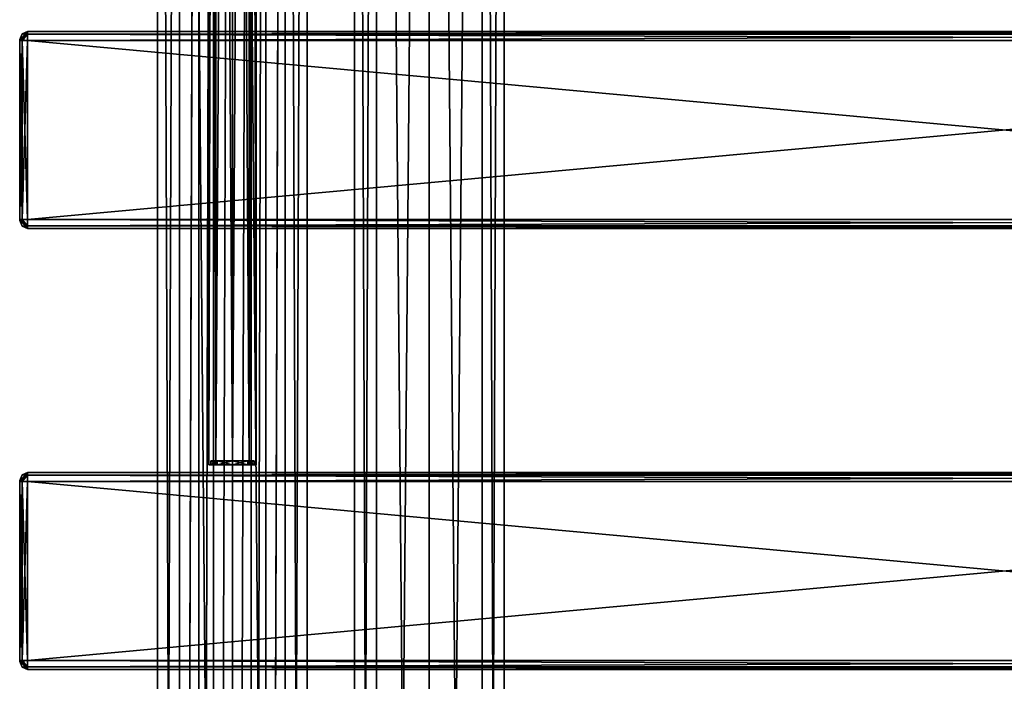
# Model space of a CAD drawing. Extents: x -54 to 446, y -6 to 1624.
# Tile 15 of 225: x -54 to 196, y 796 to 964. Entities that reach past the tile are written whole.
import ezdxf

# ---------------------------------------------------------------- set-up
doc = ezdxf.new("R2010")
doc.units = 0
doc.header["$LTSCALE"] = 46.933333
for name, color, linetype in [('1621', 7, 'CONTINUOUS'), ('1622', 7, 'CONTINUOUS'), ('1623', 7, 'CONTINUOUS'), ('1654', 7, 'CONTINUOUS'), ('1655', 7, 'CONTINUOUS'), ('1656', 7, 'CONTINUOUS'), ('215', 7, 'CONTINUOUS'), ('216', 7, 'CONTINUOUS'), ('247', 7, 'CONTINUOUS'), ('248', 7, 'CONTINUOUS'), ('315', 7, 'CONTINUOUS'), ('317', 7, 'CONTINUOUS'), ('318', 7, 'CONTINUOUS'), ('319', 7, 'CONTINUOUS'), ('320', 7, 'CONTINUOUS'), ('321', 7, 'CONTINUOUS'), ('322', 7, 'CONTINUOUS'), ('323', 7, 'CONTINUOUS'), ('324', 7, 'CONTINUOUS'), ('325', 7, 'CONTINUOUS'), ('326', 7, 'CONTINUOUS'), ('327', 7, 'CONTINUOUS'), ('328', 7, 'CONTINUOUS'), ('329', 7, 'CONTINUOUS'), ('330', 7, 'CONTINUOUS'), ('331', 7, 'CONTINUOUS'), ('332', 7, 'CONTINUOUS'), ('445', 7, 'CONTINUOUS'), ('447', 7, 'CONTINUOUS'), ('448', 7, 'CONTINUOUS'), ('449', 7, 'CONTINUOUS'), ('450', 7, 'CONTINUOUS'), ('451', 7, 'CONTINUOUS'), ('452', 7, 'CONTINUOUS'), ('453', 7, 'CONTINUOUS'), ('454', 7, 'CONTINUOUS'), ('455', 7, 'CONTINUOUS'), ('456', 7, 'CONTINUOUS'), ('457', 7, 'CONTINUOUS'), ('458', 7, 'CONTINUOUS'), ('459', 7, 'CONTINUOUS'), ('460', 7, 'CONTINUOUS'), ('461', 7, 'CONTINUOUS'), ('462', 7, 'CONTINUOUS')]:
    doc.layers.add(name, color=color, linetype=linetype)

msp = doc.modelspace()

# ---------------------------------------------------------------- linework, layer by layer
at = {"layer": '1621', "linetype": 'CONTINUOUS'}
for points in [[(-6, 851), (-4.24, 851, -4.24), (-5.5, 851), (-6, 851)], [(-4.24, 851, 4.24), (-6, 851), (-5.5, 851), (-4.24, 851, 4.24)], [(-5.5, 851), (-4.24, 851, -4.24), (-3.89, 851, -3.89), (-5.5, 851)], [(-3.89, 851, 3.89), (-4.24, 851, 4.24), (-5.5, 851), (-3.89, 851, 3.89)], [(0, 851, 6), (-4.24, 851, 4.24), (0, 851, 5.5), (0, 851, 6)], [(-4.24, 851, -4.24), (0, 851, -6), (-3.89, 851, -3.89), (-4.24, 851, -4.24)], [(0, 851, 5.5), (-4.24, 851, 4.24), (-3.89, 851, 3.89), (0, 851, 5.5)], [(-3.89, 851, -3.89), (0, 851, -6), (0, 851, -5.5), (-3.89, 851, -3.89)], [(4.24, 851, 4.24), (0, 851, 6), (3.89, 851, 3.89), (4.24, 851, 4.24)], [(0, 851, 6), (0, 851, 5.5), (3.89, 851, 3.89), (0, 851, 6)], [(0, 851, -6), (4.24, 851, -4.24), (0, 851, -5.5), (0, 851, -6)], [(0, 851, -5.5), (4.24, 851, -4.24), (3.89, 851, -3.89), (0, 851, -5.5)], [(5.5, 851), (4.24, 851, 4.24), (3.89, 851, 3.89), (5.5, 851)], [(3.89, 851, -3.89), (4.24, 851, -4.24), (5.5, 851), (3.89, 851, -3.89)], [(6, 851), (4.24, 851, 4.24), (5.5, 851), (6, 851)], [(4.24, 851, -4.24), (6, 851), (5.5, 851), (4.24, 851, -4.24)]]:
    msp.add_3dface(points, dxfattribs=at)
at = {"layer": '1622', "linetype": 'CONTINUOUS'}
for points in [[(-4.24, 1536, 4.24), (-6, 1536), (-4.24, 851, 4.24), (-4.24, 1536, 4.24)], [(-6, 1536), (-4.24, 1536, -4.24), (-6, 851), (-6, 1536)], [(-6, 1536), (-6, 851), (-4.24, 851, 4.24), (-6, 1536)], [(-4.24, 1536, -4.24), (-4.24, 851, -4.24), (-6, 851), (-4.24, 1536, -4.24)], [(0, 1536, 6), (-4.24, 1536, 4.24), (0, 851, 6), (0, 1536, 6)], [(0, 851, 6), (-4.24, 1536, 4.24), (-4.24, 851, 4.24), (0, 851, 6)], [(-4.24, 1536, -4.24), (0, 1536, -6), (-4.24, 851, -4.24), (-4.24, 1536, -4.24)], [(0, 1536, -6), (0, 851, -6), (-4.24, 851, -4.24), (0, 1536, -6)]]:
    msp.add_3dface(points, dxfattribs=at)
at = {"layer": '1623', "linetype": 'CONTINUOUS'}
for points in [[(4.24, 1536, 4.24), (0, 1536, 6), (4.24, 851, 4.24), (4.24, 1536, 4.24)], [(0, 1536, 6), (0, 851, 6), (4.24, 851, 4.24), (0, 1536, 6)], [(0, 1536, -6), (4.24, 1536, -4.24), (0, 851, -6), (0, 1536, -6)], [(4.24, 1536, -4.24), (4.24, 851, -4.24), (0, 851, -6), (4.24, 1536, -4.24)], [(4.24, 1536, -4.24), (6, 1536), (4.24, 851, -4.24), (4.24, 1536, -4.24)], [(6, 1536), (4.24, 1536, 4.24), (6, 851), (6, 1536)], [(6, 1536), (6, 851), (4.24, 851, -4.24), (6, 1536)], [(4.24, 1536, 4.24), (4.24, 851, 4.24), (6, 851), (4.24, 1536, 4.24)]]:
    msp.add_3dface(points, dxfattribs=at)
at = {"layer": '1654', "linetype": 'CONTINUOUS'}
for points in [[(-5.5, 852), (-3.89, 852, -3.89), (-3.89, 852, 3.89), (-5.5, 852)], [(0, 852, -5.5), (0, 852, 5.5), (-3.89, 852, 3.89), (0, 852, -5.5)], [(-3.89, 852, -3.89), (0, 852, -5.5), (-3.89, 852, 3.89), (-3.89, 852, -3.89)], [(3.89, 852, 3.89), (0, 852, 5.5), (3.89, 852, -3.89), (3.89, 852, 3.89)], [(3.89, 852, -3.89), (0, 852, 5.5), (0, 852, -5.5), (3.89, 852, -3.89)], [(5.5, 852), (3.89, 852, 3.89), (3.89, 852, -3.89), (5.5, 852)]]:
    msp.add_3dface(points, dxfattribs=at)
at = {"layer": '1655', "linetype": 'CONTINUOUS'}
for points in [[(3.89, 851, 3.89), (0, 851, 5.5), (3.89, 852, 3.89), (3.89, 851, 3.89)], [(0, 851, 5.5), (0, 852, 5.5), (3.89, 852, 3.89), (0, 851, 5.5)], [(0, 851, -5.5), (3.89, 851, -3.89), (0, 852, -5.5), (0, 851, -5.5)], [(3.89, 851, -3.89), (3.89, 852, -3.89), (0, 852, -5.5), (3.89, 851, -3.89)], [(3.89, 851, -3.89), (5.5, 851), (3.89, 852, -3.89), (3.89, 851, -3.89)], [(5.5, 851), (3.89, 851, 3.89), (5.5, 852), (5.5, 851)], [(5.5, 851), (5.5, 852), (3.89, 852, -3.89), (5.5, 851)], [(3.89, 851, 3.89), (3.89, 852, 3.89), (5.5, 852), (3.89, 851, 3.89)]]:
    msp.add_3dface(points, dxfattribs=at)
at = {"layer": '1656', "linetype": 'CONTINUOUS'}
for points in [[(-3.89, 851, 3.89), (-5.5, 851), (-3.89, 852, 3.89), (-3.89, 851, 3.89)], [(-5.5, 851), (-3.89, 851, -3.89), (-5.5, 852), (-5.5, 851)], [(-5.5, 851), (-5.5, 852), (-3.89, 852, 3.89), (-5.5, 851)], [(-3.89, 851, -3.89), (-3.89, 852, -3.89), (-5.5, 852), (-3.89, 851, -3.89)], [(0, 851, 5.5), (-3.89, 851, 3.89), (0, 852, 5.5), (0, 851, 5.5)], [(0, 852, 5.5), (-3.89, 851, 3.89), (-3.89, 852, 3.89), (0, 852, 5.5)], [(-3.89, 851, -3.89), (0, 851, -5.5), (-3.89, 852, -3.89), (-3.89, 851, -3.89)], [(0, 851, -5.5), (0, 852, -5.5), (-3.89, 852, -3.89), (0, 851, -5.5)]]:
    msp.add_3dface(points, dxfattribs=at)
at = {"layer": '215', "color": 7, "linetype": 'CONTINUOUS'}
for points in [[(0, 2, 19), (13.44, 2, 13.44), (0, 1534, 19), (0, 2, 19)], [(0, 1534, 19), (13.44, 2, 13.44), (13.44, 1534, 13.44), (0, 1534, 19)], [(8.52, 44.74, -16.98), (8.52, 1491.26, -16.98), (13.44, 1534, -13.44), (8.52, 44.74, -16.98)], [(8.52, 35.26, -16.98), (8.52, 44.74, -16.98), (13.44, 1534, -13.44), (8.52, 35.26, -16.98)], [(13.44, 2, -13.44), (8.52, 35.26, -16.98), (13.44, 1534, -13.44), (13.44, 2, -13.44)], [(19, 2), (13.44, 2, -13.44), (19, 1534), (19, 2)], [(19, 1534), (13.44, 2, -13.44), (13.44, 1534, -13.44), (19, 1534)], [(13.44, 2, 13.44), (19, 2), (13.44, 1534, 13.44), (13.44, 2, 13.44)], [(13.44, 1534, 13.44), (19, 2), (19, 1534), (13.44, 1534, 13.44)], [(4.79, 1487.51, -18.39), (8.52, 1491.26, -16.98), (4.79, 48.49, -18.39), (4.79, 1487.51, -18.39)], [(4.79, 48.49, -18.39), (8.52, 1491.26, -16.98), (8.52, 44.74, -16.98), (4.79, 48.49, -18.39)], [(0, 1486.25, -19), (4.79, 1487.51, -18.39), (0, 49.75, -19), (0, 1486.25, -19)], [(0, 49.75, -19), (4.79, 1487.51, -18.39), (4.79, 48.49, -18.39), (0, 49.75, -19)]]:
    msp.add_3dface(points, dxfattribs=at)
at = {"layer": '216', "color": 7, "linetype": 'CONTINUOUS'}
for points in [[(-19, 1534), (-13.44, 1534, -13.44), (-19, 2), (-19, 1534)], [(-19, 2), (-13.44, 1534, -13.44), (-13.44, 2, -13.44), (-19, 2)], [(-13.44, 1534, 13.44), (-19, 1534), (-13.44, 2, 13.44), (-13.44, 1534, 13.44)], [(-13.44, 2, 13.44), (-19, 1534), (-19, 2), (-13.44, 2, 13.44)], [(0, 2, 19), (0, 1534, 19), (-13.44, 1534, 13.44), (0, 2, 19)], [(0, 2, 19), (-13.44, 1534, 13.44), (-13.44, 2, 13.44), (0, 2, 19)], [(-13.44, 1534, -13.44), (-8.52, 1500.74, -16.98), (-13.44, 2, -13.44), (-13.44, 1534, -13.44)], [(-8.52, 1500.74, -16.98), (-8.52, 1491.26, -16.98), (-13.44, 2, -13.44), (-8.52, 1500.74, -16.98)], [(-13.44, 2, -13.44), (-8.52, 1491.26, -16.98), (-8.52, 44.74, -16.98), (-13.44, 2, -13.44)], [(-8.52, 1491.26, -16.98), (-4.79, 1487.51, -18.39), (-8.52, 44.74, -16.98), (-8.52, 1491.26, -16.98)], [(-8.52, 44.74, -16.98), (-4.79, 1487.51, -18.39), (-4.79, 48.49, -18.39), (-8.52, 44.74, -16.98)], [(-4.79, 1487.51, -18.39), (0, 1486.25, -19), (-4.79, 48.49, -18.39), (-4.79, 1487.51, -18.39)], [(0, 1486.25, -19), (0, 49.75, -19), (-4.79, 48.49, -18.39), (0, 1486.25, -19)]]:
    msp.add_3dface(points, dxfattribs=at)
at = {"layer": '247', "color": 7, "linetype": 'CONTINUOUS'}
for points in [[(63.44, 1534, 13.44), (50, 1534, 19), (63.44, 2, 13.44), (63.44, 1534, 13.44)], [(63.44, 2, 13.44), (50, 1534, 19), (50, 2, 19), (63.44, 2, 13.44)], [(50, 1534, -19), (63.44, 1534, -13.44), (50, 2, -19), (50, 1534, -19)], [(50, 2, -19), (63.44, 1534, -13.44), (63.44, 2, -13.44), (50, 2, -19)], [(69, 1534), (63.44, 1534, 13.44), (69, 2), (69, 1534)], [(69, 2), (63.44, 1534, 13.44), (63.44, 2, 13.44), (69, 2)], [(63.44, 1534, -13.44), (69, 1534), (63.44, 2, -13.44), (63.44, 1534, -13.44)], [(63.44, 2, -13.44), (69, 1534), (69, 2), (63.44, 2, -13.44)]]:
    msp.add_3dface(points, dxfattribs=at)
at = {"layer": '248', "color": 7, "linetype": 'CONTINUOUS'}
for points in [[(31, 1534), (36.56, 1534, -13.44), (31, 2), (31, 1534)], [(31, 2), (36.56, 1534, -13.44), (36.56, 2, -13.44), (31, 2)], [(36.56, 1534, 13.44), (31, 1534), (36.56, 2, 13.44), (36.56, 1534, 13.44)], [(36.56, 2, 13.44), (31, 1534), (31, 2), (36.56, 2, 13.44)], [(50, 2, 19), (50, 1534, 19), (36.56, 1534, 13.44), (50, 2, 19)], [(50, 1534, -19), (50, 2, -19), (36.56, 2, -13.44), (50, 1534, -19)], [(36.56, 1534, -13.44), (50, 1534, -19), (36.56, 2, -13.44), (36.56, 1534, -13.44)], [(50, 2, 19), (36.56, 1534, 13.44), (36.56, 2, 13.44), (50, 2, 19)]]:
    msp.add_3dface(points, dxfattribs=at)
at = {"layer": '315', "color": 7, "linetype": 'CONTINUOUS'}
for points in [[(-54, 959, 21.25), (-54, 958.93, 21.07), (-54, 959, 26.75), (-54, 959, 21.25)], [(-54, 959, 26.75), (-54, 958.93, 21.07), (-54, 958.93, 26.93), (-54, 959, 26.75)], [(-54, 958.93, 21.07), (-54, 958.75, 21), (-54, 958.93, 26.93), (-54, 958.93, 21.07)], [(-54, 958.93, 26.93), (-54, 958.75, 21), (-54, 958.75, 27), (-54, 958.93, 26.93)], [(-54, 958.75, 27), (-54, 958.75, 21), (-54, 913.25, 21), (-54, 958.75, 27)], [(-54, 913.25, 27), (-54, 958.75, 27), (-54, 913.25, 21), (-54, 913.25, 27)], [(-54, 913.07, 26.93), (-54, 913.25, 27), (-54, 913.07, 21.07), (-54, 913.07, 26.93)], [(-54, 913.07, 21.07), (-54, 913.25, 27), (-54, 913.25, 21), (-54, 913.07, 21.07)], [(-54, 913, 26.75), (-54, 913.07, 26.93), (-54, 913, 21.25), (-54, 913, 26.75)], [(-54, 913, 21.25), (-54, 913.07, 26.93), (-54, 913.07, 21.07), (-54, 913, 21.25)]]:
    msp.add_3dface(points, dxfattribs=at)
at = {"layer": '317', "color": 7, "linetype": 'CONTINUOUS'}
for points in [[(444, 958.75, 29), (-52, 958.75, 29), (444, 913.25, 29), (444, 958.75, 29)], [(-52, 958.75, 29), (-52, 913.25, 29), (444, 913.25, 29), (-52, 958.75, 29)]]:
    msp.add_3dface(points, dxfattribs=at)
at = {"layer": '318', "color": 7, "linetype": 'CONTINUOUS'}
for points in [[(444, 911, 26.75), (-52, 911, 26.75), (444, 911, 21.25), (444, 911, 26.75)], [(-52, 911, 26.75), (-52, 911, 21.25), (444, 911, 21.25), (-52, 911, 26.75)]]:
    msp.add_3dface(points, dxfattribs=at)
at = {"layer": '319', "color": 7, "linetype": 'CONTINUOUS'}
for points in [[(444, 913.25, 19), (-52, 913.25, 19), (444, 958.75, 19), (444, 913.25, 19)], [(-52, 913.25, 19), (-52, 958.75, 19), (444, 958.75, 19), (-52, 913.25, 19)]]:
    msp.add_3dface(points, dxfattribs=at)
at = {"layer": '320', "color": 7, "linetype": 'CONTINUOUS'}
for points in [[(-52, 961, 26.75), (444, 961, 26.75), (-52, 961, 21.25), (-52, 961, 26.75)], [(-52, 961, 21.25), (444, 961, 26.75), (444, 961, 21.25), (-52, 961, 21.25)]]:
    msp.add_3dface(points, dxfattribs=at)
at = {"layer": '321', "color": 7, "linetype": 'CONTINUOUS'}
for points in [[(-52, 961, 26.75), (-52, 960.34, 28.34), (444, 961, 26.75), (-52, 961, 26.75)], [(444, 961, 26.75), (-52, 960.34, 28.34), (444, 960.34, 28.34), (444, 961, 26.75)], [(-52, 960.34, 28.34), (-52, 958.75, 29), (444, 960.34, 28.34), (-52, 960.34, 28.34)], [(444, 960.34, 28.34), (-52, 958.75, 29), (444, 958.75, 29), (444, 960.34, 28.34)]]:
    msp.add_3dface(points, dxfattribs=at)
at = {"layer": '322', "color": 7, "linetype": 'CONTINUOUS'}
for points in [[(444, 913.25, 29), (-52, 913.25, 29), (-52, 911.66, 28.34), (444, 913.25, 29)], [(444, 913.25, 29), (-52, 911.66, 28.34), (444, 911.66, 28.34), (444, 913.25, 29)], [(-52, 911.66, 28.34), (-52, 911, 26.75), (444, 911.66, 28.34), (-52, 911.66, 28.34)], [(444, 911.66, 28.34), (-52, 911, 26.75), (444, 911, 26.75), (444, 911.66, 28.34)]]:
    msp.add_3dface(points, dxfattribs=at)
at = {"layer": '323', "color": 7, "linetype": 'CONTINUOUS'}
for points in [[(-52, 911.66, 19.66), (-52, 913.25, 19), (444, 911.66, 19.66), (-52, 911.66, 19.66)], [(444, 911.66, 19.66), (-52, 913.25, 19), (444, 913.25, 19), (444, 911.66, 19.66)], [(444, 911, 21.25), (-52, 911, 21.25), (-52, 911.66, 19.66), (444, 911, 21.25)], [(444, 911, 21.25), (-52, 911.66, 19.66), (444, 911.66, 19.66), (444, 911, 21.25)]]:
    msp.add_3dface(points, dxfattribs=at)
at = {"layer": '324', "color": 7, "linetype": 'CONTINUOUS'}
for points in [[(-52, 960.34, 19.66), (-52, 961, 21.25), (444, 960.34, 19.66), (-52, 960.34, 19.66)], [(444, 960.34, 19.66), (-52, 961, 21.25), (444, 961, 21.25), (444, 960.34, 19.66)], [(444, 958.75, 19), (-52, 958.75, 19), (-52, 960.34, 19.66), (444, 958.75, 19)], [(444, 958.75, 19), (-52, 960.34, 19.66), (444, 960.34, 19.66), (444, 958.75, 19)]]:
    msp.add_3dface(points, dxfattribs=at)
at = {"layer": '325', "color": 7, "linetype": 'CONTINUOUS'}
for points in [[(-52, 960.34, 19.66), (-54, 959, 21.25), (-53.41, 960.41, 21.25), (-52, 960.34, 19.66)], [(-54, 958.93, 21.07), (-54, 959, 21.25), (-52, 960.34, 19.66), (-54, 958.93, 21.07)], [(-52, 958.75, 19), (-54, 958.93, 21.07), (-52, 960.34, 19.66), (-52, 958.75, 19)], [(-52, 961, 21.25), (-52, 960.34, 19.66), (-53.41, 960.41, 21.25), (-52, 961, 21.25)], [(-54, 958.75, 21), (-54, 958.93, 21.07), (-53.41, 958.75, 19.59), (-54, 958.75, 21)], [(-54, 958.93, 21.07), (-52, 958.75, 19), (-53.41, 958.75, 19.59), (-54, 958.93, 21.07)]]:
    msp.add_3dface(points, dxfattribs=at)
at = {"layer": '326', "color": 7, "linetype": 'CONTINUOUS'}
for points in [[(-54, 959, 21.25), (-54, 959, 26.75), (-53.41, 960.41, 26.75), (-54, 959, 21.25)], [(-54, 959, 21.25), (-53.41, 960.41, 26.75), (-53.41, 960.41, 21.25), (-54, 959, 21.25)], [(-52, 961, 26.75), (-52, 961, 21.25), (-53.41, 960.41, 21.25), (-52, 961, 26.75)], [(-53.41, 960.41, 26.75), (-52, 961, 26.75), (-53.41, 960.41, 21.25), (-53.41, 960.41, 26.75)]]:
    msp.add_3dface(points, dxfattribs=at)
at = {"layer": '327', "color": 7, "linetype": 'CONTINUOUS'}
for points in [[(-54, 958.93, 26.93), (-52, 960.34, 28.34), (-52, 961, 26.75), (-54, 958.93, 26.93)], [(-54, 958.93, 26.93), (-52, 961, 26.75), (-53.41, 960.41, 26.75), (-54, 958.93, 26.93)], [(-54, 959, 26.75), (-54, 958.93, 26.93), (-53.41, 960.41, 26.75), (-54, 959, 26.75)], [(-54, 958.93, 26.93), (-54, 958.75, 27), (-52, 960.34, 28.34), (-54, 958.93, 26.93)], [(-52, 960.34, 28.34), (-54, 958.75, 27), (-53.41, 958.75, 28.41), (-52, 960.34, 28.34)], [(-52, 958.75, 29), (-52, 960.34, 28.34), (-53.41, 958.75, 28.41), (-52, 958.75, 29)]]:
    msp.add_3dface(points, dxfattribs=at)
at = {"layer": '328', "color": 7, "linetype": 'CONTINUOUS'}
for points in [[(-54, 958.75, 27), (-54, 913.25, 27), (-53.41, 913.25, 28.41), (-54, 958.75, 27)], [(-54, 958.75, 27), (-53.41, 913.25, 28.41), (-53.41, 958.75, 28.41), (-54, 958.75, 27)], [(-52, 913.25, 29), (-52, 958.75, 29), (-53.41, 958.75, 28.41), (-52, 913.25, 29)], [(-53.41, 913.25, 28.41), (-52, 913.25, 29), (-53.41, 958.75, 28.41), (-53.41, 913.25, 28.41)]]:
    msp.add_3dface(points, dxfattribs=at)
at = {"layer": '329', "color": 7, "linetype": 'CONTINUOUS'}
for points in [[(-54, 913.25, 27), (-54, 913.07, 26.93), (-53.41, 913.25, 28.41), (-54, 913.25, 27)], [(-52, 913.25, 29), (-54, 913.07, 26.93), (-52, 911.66, 28.34), (-52, 913.25, 29)], [(-54, 913.07, 26.93), (-52, 913.25, 29), (-53.41, 913.25, 28.41), (-54, 913.07, 26.93)], [(-54, 913.07, 26.93), (-54, 913, 26.75), (-52, 911.66, 28.34), (-54, 913.07, 26.93)], [(-52, 911.66, 28.34), (-54, 913, 26.75), (-53.41, 911.59, 26.75), (-52, 911.66, 28.34)], [(-52, 911, 26.75), (-52, 911.66, 28.34), (-53.41, 911.59, 26.75), (-52, 911, 26.75)]]:
    msp.add_3dface(points, dxfattribs=at)
at = {"layer": '330', "color": 7, "linetype": 'CONTINUOUS'}
for points in [[(-54, 913, 26.75), (-54, 913, 21.25), (-53.41, 911.59, 21.25), (-54, 913, 26.75)], [(-54, 913, 26.75), (-53.41, 911.59, 21.25), (-53.41, 911.59, 26.75), (-54, 913, 26.75)], [(-52, 911, 21.25), (-52, 911, 26.75), (-53.41, 911.59, 26.75), (-52, 911, 21.25)], [(-53.41, 911.59, 21.25), (-52, 911, 21.25), (-53.41, 911.59, 26.75), (-53.41, 911.59, 21.25)]]:
    msp.add_3dface(points, dxfattribs=at)
at = {"layer": '331', "color": 7, "linetype": 'CONTINUOUS'}
for points in [[(-54, 913.07, 21.07), (-54, 913.25, 21), (-52, 911.66, 19.66), (-54, 913.07, 21.07)], [(-52, 911.66, 19.66), (-54, 913.25, 21), (-53.41, 913.25, 19.59), (-52, 911.66, 19.66)], [(-54, 913, 21.25), (-54, 913.07, 21.07), (-53.41, 911.59, 21.25), (-54, 913, 21.25)], [(-52, 911, 21.25), (-54, 913.07, 21.07), (-52, 911.66, 19.66), (-52, 911, 21.25)], [(-54, 913.07, 21.07), (-52, 911, 21.25), (-53.41, 911.59, 21.25), (-54, 913.07, 21.07)], [(-52, 913.25, 19), (-52, 911.66, 19.66), (-53.41, 913.25, 19.59), (-52, 913.25, 19)]]:
    msp.add_3dface(points, dxfattribs=at)
at = {"layer": '332', "color": 7, "linetype": 'CONTINUOUS'}
for points in [[(-54, 913.25, 21), (-54, 958.75, 21), (-53.41, 958.75, 19.59), (-54, 913.25, 21)], [(-53.41, 913.25, 19.59), (-54, 913.25, 21), (-53.41, 958.75, 19.59), (-53.41, 913.25, 19.59)], [(-52, 958.75, 19), (-52, 913.25, 19), (-53.41, 913.25, 19.59), (-52, 958.75, 19)], [(-52, 958.75, 19), (-53.41, 913.25, 19.59), (-53.41, 958.75, 19.59), (-52, 958.75, 19)]]:
    msp.add_3dface(points, dxfattribs=at)
at = {"layer": '445', "color": 7, "linetype": 'CONTINUOUS'}
for points in [[(-54, 846.93, 26.93), (-54, 847, 26.75), (-54, 846.93, 21.07), (-54, 846.93, 26.93)], [(-54, 846.93, 21.07), (-54, 847, 26.75), (-54, 847, 21.25), (-54, 846.93, 21.07)], [(-54, 846.75, 27), (-54, 846.93, 26.93), (-54, 846.75, 21), (-54, 846.75, 27)], [(-54, 846.75, 21), (-54, 846.93, 26.93), (-54, 846.93, 21.07), (-54, 846.75, 21)], [(-54, 801.25, 27), (-54, 846.75, 27), (-54, 801.25, 21), (-54, 801.25, 27)], [(-54, 801.25, 21), (-54, 846.75, 27), (-54, 846.75, 21), (-54, 801.25, 21)], [(-54, 801.07, 26.93), (-54, 801.25, 27), (-54, 801.07, 21.07), (-54, 801.07, 26.93)], [(-54, 801.07, 21.07), (-54, 801.25, 27), (-54, 801.25, 21), (-54, 801.07, 21.07)], [(-54, 801, 26.75), (-54, 801.07, 26.93), (-54, 801, 21.25), (-54, 801, 26.75)], [(-54, 801, 21.25), (-54, 801.07, 26.93), (-54, 801.07, 21.07), (-54, 801, 21.25)]]:
    msp.add_3dface(points, dxfattribs=at)
at = {"layer": '447', "color": 7, "linetype": 'CONTINUOUS'}
for points in [[(-52, 849, 26.75), (-52, 848.34, 28.34), (444, 849, 26.75), (-52, 849, 26.75)], [(444, 849, 26.75), (-52, 848.34, 28.34), (444, 848.34, 28.34), (444, 849, 26.75)], [(-52, 848.34, 28.34), (-52, 846.75, 29), (444, 848.34, 28.34), (-52, 848.34, 28.34)], [(444, 848.34, 28.34), (-52, 846.75, 29), (444, 846.75, 29), (444, 848.34, 28.34)]]:
    msp.add_3dface(points, dxfattribs=at)
at = {"layer": '448', "color": 7, "linetype": 'CONTINUOUS'}
for points in [[(444, 846.75, 29), (-52, 846.75, 29), (444, 801.25, 29), (444, 846.75, 29)], [(-52, 846.75, 29), (-52, 801.25, 29), (444, 801.25, 29), (-52, 846.75, 29)]]:
    msp.add_3dface(points, dxfattribs=at)
at = {"layer": '449', "color": 7, "linetype": 'CONTINUOUS'}
for points in [[(444, 801.25, 29), (-52, 801.25, 29), (-52, 799.66, 28.34), (444, 801.25, 29)], [(444, 801.25, 29), (-52, 799.66, 28.34), (444, 799.66, 28.34), (444, 801.25, 29)], [(-52, 799.66, 28.34), (-52, 799, 26.75), (444, 799.66, 28.34), (-52, 799.66, 28.34)], [(444, 799.66, 28.34), (-52, 799, 26.75), (444, 799, 26.75), (444, 799.66, 28.34)]]:
    msp.add_3dface(points, dxfattribs=at)
at = {"layer": '450', "color": 7, "linetype": 'CONTINUOUS'}
for points in [[(444, 799, 26.75), (-52, 799, 26.75), (444, 799, 21.25), (444, 799, 26.75)], [(-52, 799, 26.75), (-52, 799, 21.25), (444, 799, 21.25), (-52, 799, 26.75)]]:
    msp.add_3dface(points, dxfattribs=at)
at = {"layer": '451', "color": 7, "linetype": 'CONTINUOUS'}
for points in [[(-52, 799.66, 19.66), (-52, 801.25, 19), (444, 799.66, 19.66), (-52, 799.66, 19.66)], [(444, 799.66, 19.66), (-52, 801.25, 19), (444, 801.25, 19), (444, 799.66, 19.66)], [(444, 799, 21.25), (-52, 799, 21.25), (-52, 799.66, 19.66), (444, 799, 21.25)], [(444, 799, 21.25), (-52, 799.66, 19.66), (444, 799.66, 19.66), (444, 799, 21.25)]]:
    msp.add_3dface(points, dxfattribs=at)
at = {"layer": '452', "color": 7, "linetype": 'CONTINUOUS'}
for points in [[(444, 801.25, 19), (-52, 801.25, 19), (444, 846.75, 19), (444, 801.25, 19)], [(-52, 801.25, 19), (-52, 846.75, 19), (444, 846.75, 19), (-52, 801.25, 19)]]:
    msp.add_3dface(points, dxfattribs=at)
at = {"layer": '453', "color": 7, "linetype": 'CONTINUOUS'}
for points in [[(-52, 848.34, 19.66), (-52, 849, 21.25), (444, 848.34, 19.66), (-52, 848.34, 19.66)], [(444, 848.34, 19.66), (-52, 849, 21.25), (444, 849, 21.25), (444, 848.34, 19.66)], [(444, 846.75, 19), (-52, 846.75, 19), (-52, 848.34, 19.66), (444, 846.75, 19)], [(444, 846.75, 19), (-52, 848.34, 19.66), (444, 848.34, 19.66), (444, 846.75, 19)]]:
    msp.add_3dface(points, dxfattribs=at)
at = {"layer": '454', "color": 7, "linetype": 'CONTINUOUS'}
for points in [[(-52, 849, 26.75), (444, 849, 26.75), (-52, 849, 21.25), (-52, 849, 26.75)], [(-52, 849, 21.25), (444, 849, 26.75), (444, 849, 21.25), (-52, 849, 21.25)]]:
    msp.add_3dface(points, dxfattribs=at)
at = {"layer": '455', "color": 7, "linetype": 'CONTINUOUS'}
for points in [[(-54, 846.93, 26.93), (-52, 848.34, 28.34), (-52, 849, 26.75), (-54, 846.93, 26.93)], [(-54, 846.93, 26.93), (-52, 849, 26.75), (-53.41, 848.41, 26.75), (-54, 846.93, 26.93)], [(-54, 847, 26.75), (-54, 846.93, 26.93), (-53.41, 848.41, 26.75), (-54, 847, 26.75)], [(-54, 846.93, 26.93), (-54, 846.75, 27), (-52, 848.34, 28.34), (-54, 846.93, 26.93)], [(-52, 848.34, 28.34), (-54, 846.75, 27), (-53.41, 846.75, 28.41), (-52, 848.34, 28.34)], [(-52, 846.75, 29), (-52, 848.34, 28.34), (-53.41, 846.75, 28.41), (-52, 846.75, 29)]]:
    msp.add_3dface(points, dxfattribs=at)
at = {"layer": '456', "color": 7, "linetype": 'CONTINUOUS'}
for points in [[(-54, 846.75, 27), (-54, 801.25, 27), (-53.41, 801.25, 28.41), (-54, 846.75, 27)], [(-54, 846.75, 27), (-53.41, 801.25, 28.41), (-53.41, 846.75, 28.41), (-54, 846.75, 27)], [(-52, 801.25, 29), (-52, 846.75, 29), (-53.41, 846.75, 28.41), (-52, 801.25, 29)], [(-53.41, 801.25, 28.41), (-52, 801.25, 29), (-53.41, 846.75, 28.41), (-53.41, 801.25, 28.41)]]:
    msp.add_3dface(points, dxfattribs=at)
at = {"layer": '457', "color": 7, "linetype": 'CONTINUOUS'}
for points in [[(-54, 801.25, 27), (-54, 801.07, 26.93), (-53.41, 801.25, 28.41), (-54, 801.25, 27)], [(-52, 801.25, 29), (-54, 801.07, 26.93), (-52, 799.66, 28.34), (-52, 801.25, 29)], [(-54, 801.07, 26.93), (-52, 801.25, 29), (-53.41, 801.25, 28.41), (-54, 801.07, 26.93)], [(-54, 801.07, 26.93), (-54, 801, 26.75), (-52, 799.66, 28.34), (-54, 801.07, 26.93)], [(-52, 799.66, 28.34), (-54, 801, 26.75), (-53.41, 799.59, 26.75), (-52, 799.66, 28.34)], [(-52, 799, 26.75), (-52, 799.66, 28.34), (-53.41, 799.59, 26.75), (-52, 799, 26.75)]]:
    msp.add_3dface(points, dxfattribs=at)
at = {"layer": '458', "color": 7, "linetype": 'CONTINUOUS'}
for points in [[(-54, 801, 26.75), (-54, 801, 21.25), (-53.41, 799.59, 21.25), (-54, 801, 26.75)], [(-54, 801, 26.75), (-53.41, 799.59, 21.25), (-53.41, 799.59, 26.75), (-54, 801, 26.75)], [(-52, 799, 21.25), (-52, 799, 26.75), (-53.41, 799.59, 26.75), (-52, 799, 21.25)], [(-53.41, 799.59, 21.25), (-52, 799, 21.25), (-53.41, 799.59, 26.75), (-53.41, 799.59, 21.25)]]:
    msp.add_3dface(points, dxfattribs=at)
at = {"layer": '459', "color": 7, "linetype": 'CONTINUOUS'}
for points in [[(-54, 801.07, 21.07), (-54, 801.25, 21), (-52, 799.66, 19.66), (-54, 801.07, 21.07)], [(-52, 799.66, 19.66), (-54, 801.25, 21), (-53.41, 801.25, 19.59), (-52, 799.66, 19.66)], [(-54, 801, 21.25), (-54, 801.07, 21.07), (-53.41, 799.59, 21.25), (-54, 801, 21.25)], [(-52, 799, 21.25), (-54, 801.07, 21.07), (-52, 799.66, 19.66), (-52, 799, 21.25)], [(-54, 801.07, 21.07), (-52, 799, 21.25), (-53.41, 799.59, 21.25), (-54, 801.07, 21.07)], [(-52, 801.25, 19), (-52, 799.66, 19.66), (-53.41, 801.25, 19.59), (-52, 801.25, 19)]]:
    msp.add_3dface(points, dxfattribs=at)
at = {"layer": '460', "color": 7, "linetype": 'CONTINUOUS'}
for points in [[(-54, 801.25, 21), (-54, 846.75, 21), (-53.41, 846.75, 19.59), (-54, 801.25, 21)], [(-54, 801.25, 21), (-53.41, 846.75, 19.59), (-53.41, 801.25, 19.59), (-54, 801.25, 21)], [(-52, 846.75, 19), (-52, 801.25, 19), (-53.41, 801.25, 19.59), (-52, 846.75, 19)], [(-53.41, 846.75, 19.59), (-52, 846.75, 19), (-53.41, 801.25, 19.59), (-53.41, 846.75, 19.59)]]:
    msp.add_3dface(points, dxfattribs=at)
at = {"layer": '461', "color": 7, "linetype": 'CONTINUOUS'}
for points in [[(-52, 848.34, 19.66), (-54, 847, 21.25), (-53.41, 848.41, 21.25), (-52, 848.34, 19.66)], [(-54, 846.93, 21.07), (-54, 847, 21.25), (-52, 848.34, 19.66), (-54, 846.93, 21.07)], [(-52, 846.75, 19), (-54, 846.93, 21.07), (-52, 848.34, 19.66), (-52, 846.75, 19)], [(-52, 849, 21.25), (-52, 848.34, 19.66), (-53.41, 848.41, 21.25), (-52, 849, 21.25)], [(-54, 846.75, 21), (-54, 846.93, 21.07), (-53.41, 846.75, 19.59), (-54, 846.75, 21)], [(-54, 846.93, 21.07), (-52, 846.75, 19), (-53.41, 846.75, 19.59), (-54, 846.93, 21.07)]]:
    msp.add_3dface(points, dxfattribs=at)
at = {"layer": '462', "color": 7, "linetype": 'CONTINUOUS'}
for points in [[(-54, 847, 21.25), (-54, 847, 26.75), (-53.41, 848.41, 26.75), (-54, 847, 21.25)], [(-53.41, 848.41, 21.25), (-54, 847, 21.25), (-53.41, 848.41, 26.75), (-53.41, 848.41, 21.25)], [(-52, 849, 26.75), (-52, 849, 21.25), (-53.41, 848.41, 21.25), (-52, 849, 26.75)], [(-52, 849, 26.75), (-53.41, 848.41, 21.25), (-53.41, 848.41, 26.75), (-52, 849, 26.75)]]:
    msp.add_3dface(points, dxfattribs=at)

doc.saveas('drawing.dxf')
